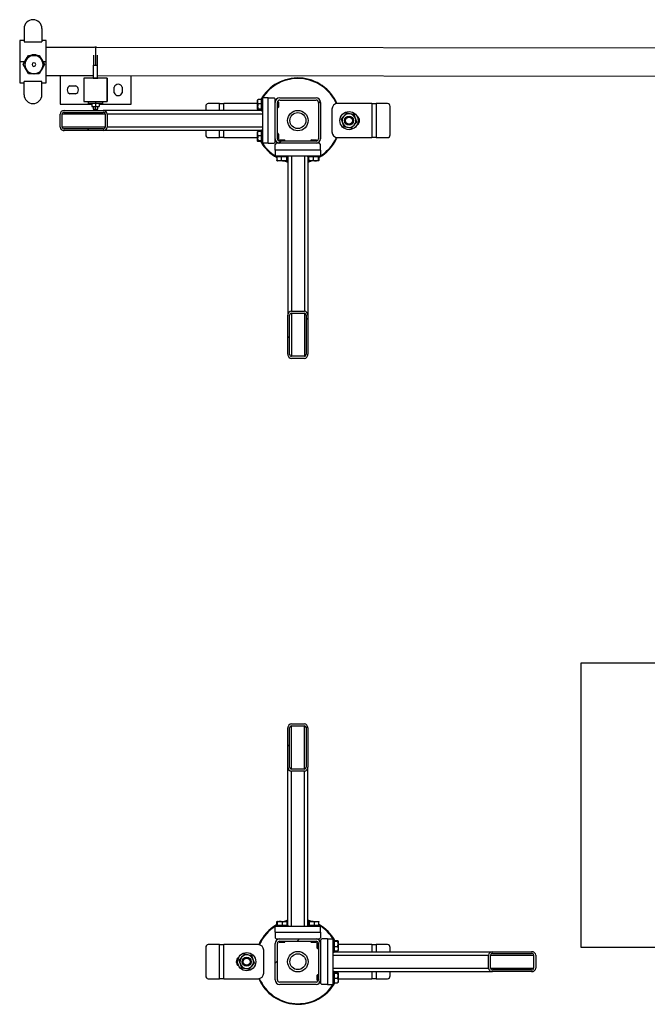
# Model space of a CAD drawing. Header units: millimetres. Extents: x 0 to 841, y 0 to 594.
# Tile 135 of 155: x 448 to 475, y 403 to 447. Entities that reach past the tile are written whole.
import ezdxf

# ---------------------------------------------------------------- set-up
doc = ezdxf.new("R2010")
doc.units = ezdxf.units.MM
doc.layers.add('TRAIT-FINS', color=9, linetype='Continuous')
doc.layers.add('TRAIT-FORT', color=4, linetype='Continuous', lineweight=25)

msp = doc.modelspace()

# ---------------------------------------------------------------- hatches: boundary and pattern name
at = {"layer": 'TRAIT-FINS'}
h = msp.add_hatch(dxfattribs=at)
h.set_pattern_fill('ANSI31', color=9, angle=3e-322, style=0)
edge = h.paths.add_edge_path(flags=0)
edge.add_arc((460.81106, 442.99612), 0.2, 0, 90)
edge.add_line((460.81106, 443.19612), (459.21106, 443.19612))
edge.add_arc((459.21106, 442.99612), 0.2, 90, 180)
edge.add_line((459.01106, 442.99612), (459.01106, 441.39612))
edge.add_arc((459.21106, 441.39612), 0.2, 180, 270)
edge.add_line((459.21106, 441.19612), (460.81106, 441.19612))
edge.add_arc((460.81106, 441.39612), 0.2, 270, 360)
edge.add_line((461.01106, 441.39612), (461.01106, 442.99612))
edge = h.paths.add_edge_path(flags=0)
edge.add_line((459.21106, 443.09612), (460.81106, 443.09612))
edge.add_arc((460.81106, 442.99612), 0.1, 0, 90, ccw=False)
edge.add_line((460.91106, 442.99612), (460.91106, 441.39612))
edge.add_arc((460.81106, 441.39612), 0.1, 270, 360, ccw=False)
edge.add_line((460.81106, 441.29612), (459.21106, 441.29612))
edge.add_arc((459.21106, 441.39612), 0.1, 180, 270, ccw=False)
edge.add_line((459.11106, 441.39612), (459.11106, 442.99612))
edge.add_arc((459.21106, 442.99612), 0.1, 90, 180, ccw=False)
h = msp.add_hatch(dxfattribs=at)
h.set_pattern_fill('ANSI31', color=9, angle=3e-322, style=0)
edge = h.paths.add_edge_path(flags=0)
edge.add_line((451.44827, 442.63362), (449.72957, 442.63362))
edge.add_ellipse((449.72957, 442.48362), major_axis=(-0.1778, 0), ratio=0.84366149, start_angle=270, end_angle=360)
edge.add_line((449.55178, 442.48362), (449.55178, 441.90862))
edge.add_ellipse((449.72957, 441.90862), major_axis=(-0.1778, 0), ratio=0.84366149, start_angle=0, end_angle=90)
edge.add_line((449.72957, 441.75862), (451.44827, 441.75862))
edge.add_ellipse((451.44827, 441.90862), major_axis=(-0.1778, 0), ratio=0.84366149, start_angle=90, end_angle=180)
edge.add_line((451.62607, 441.90862), (451.62607, 442.48362))
edge.add_ellipse((451.44827, 442.48362), major_axis=(-0.1778, 0), ratio=0.84366149, start_angle=180, end_angle=270)
edge = h.paths.add_edge_path(flags=0)
edge.add_line((449.72957, 442.55862), (451.44827, 442.55862))
edge.add_ellipse((451.44827, 442.48362), major_axis=(-0.0889, 0), ratio=0.84366149, start_angle=180, end_angle=270, ccw=False)
edge.add_line((451.53717, 442.48362), (451.53717, 441.90862))
edge.add_ellipse((451.44827, 441.90862), major_axis=(-0.0889, 0), ratio=0.84366149, start_angle=90, end_angle=180, ccw=False)
edge.add_line((451.44827, 441.83362), (449.72957, 441.83362))
edge.add_ellipse((449.72957, 441.90862), major_axis=(-0.0889, 0), ratio=0.84366149, start_angle=0, end_angle=90, ccw=False)
edge.add_line((449.64068, 441.90862), (449.64068, 442.48362))
edge.add_ellipse((449.72957, 442.48362), major_axis=(-0.0889, 0), ratio=0.84366149, start_angle=-90, end_angle=0, ccw=False)
h = msp.add_hatch(dxfattribs=at)
h.set_pattern_fill('ANSI31', color=9, angle=3e-322, style=0)
edge = h.paths.add_edge_path(flags=0)
edge.add_line((459.57356, 433.63333), (459.57356, 431.91463))
edge.add_ellipse((459.72356, 431.91463), major_axis=(0, -0.1778), ratio=0.84366149, start_angle=270, end_angle=360)
edge.add_line((459.72356, 431.73684), (460.29856, 431.73684))
edge.add_ellipse((460.29856, 431.91463), major_axis=(0, -0.1778), ratio=0.84366149, start_angle=0, end_angle=90)
edge.add_line((460.44856, 431.91463), (460.44856, 433.63333))
edge.add_ellipse((460.29856, 433.63333), major_axis=(0, -0.1778), ratio=0.84366149, start_angle=90, end_angle=180)
edge.add_line((460.29856, 433.81113), (459.72356, 433.81113))
edge.add_ellipse((459.72356, 433.63333), major_axis=(0, -0.1778), ratio=0.84366149, start_angle=180, end_angle=270)
edge = h.paths.add_edge_path(flags=0)
edge.add_line((459.64856, 431.91463), (459.64856, 433.63333))
edge.add_ellipse((459.72356, 433.63333), major_axis=(0, -0.0889), ratio=0.84366149, start_angle=180, end_angle=270, ccw=False)
edge.add_line((459.72356, 433.72223), (460.29856, 433.72223))
edge.add_ellipse((460.29856, 433.63333), major_axis=(0, -0.0889), ratio=0.84366149, start_angle=90, end_angle=180, ccw=False)
edge.add_line((460.37356, 433.63333), (460.37356, 431.91463))
edge.add_ellipse((460.29856, 431.91463), major_axis=(0, -0.0889), ratio=0.84366149, start_angle=0, end_angle=90, ccw=False)
edge.add_line((460.29856, 431.82573), (459.72356, 431.82573))
edge.add_ellipse((459.72356, 431.91463), major_axis=(0, -0.0889), ratio=0.84366149, start_angle=-90, end_angle=0, ccw=False)
h = msp.add_hatch(dxfattribs=at)
h.set_pattern_fill('ANSI31', color=9, angle=3e-322, style=0)
edge = h.paths.add_edge_path(flags=0)
edge.add_line((460.44856, 413.75891), (460.44856, 415.4776))
edge.add_ellipse((460.29856, 415.4776), major_axis=(0, 0.1778), ratio=0.84366149, start_angle=270, end_angle=360)
edge.add_line((460.29856, 415.6554), (459.72356, 415.6554))
edge.add_ellipse((459.72356, 415.4776), major_axis=(0, 0.1778), ratio=0.84366149, start_angle=0, end_angle=90)
edge.add_line((459.57356, 415.4776), (459.57356, 413.75891))
edge.add_ellipse((459.72356, 413.75891), major_axis=(0, 0.1778), ratio=0.84366149, start_angle=90, end_angle=180)
edge.add_line((459.72356, 413.58111), (460.29856, 413.58111))
edge.add_ellipse((460.29856, 413.75891), major_axis=(0, 0.1778), ratio=0.84366149, start_angle=180, end_angle=270)
edge = h.paths.add_edge_path(flags=0)
edge.add_line((460.37356, 415.4776), (460.37356, 413.75891))
edge.add_ellipse((460.29856, 413.75891), major_axis=(0, 0.0889), ratio=0.84366149, start_angle=180, end_angle=270, ccw=False)
edge.add_line((460.29856, 413.67001), (459.72356, 413.67001))
edge.add_ellipse((459.72356, 413.75891), major_axis=(0, 0.0889), ratio=0.84366149, start_angle=90, end_angle=180, ccw=False)
edge.add_line((459.64856, 413.75891), (459.64856, 415.4776))
edge.add_ellipse((459.72356, 415.4776), major_axis=(0, 0.0889), ratio=0.84366149, start_angle=0, end_angle=90, ccw=False)
edge.add_line((459.72356, 415.5665), (460.29856, 415.5665))
edge.add_ellipse((460.29856, 415.4776), major_axis=(0, 0.0889), ratio=0.84366149, start_angle=-90, end_angle=0, ccw=False)
h = msp.add_hatch(dxfattribs=at)
h.set_pattern_fill('ANSI31', color=9, angle=3e-322, style=0)
edge = h.paths.add_edge_path(flags=0)
edge.add_arc((459.21106, 404.39612), 0.2, 180, 270)
edge.add_line((459.21106, 404.19612), (460.81106, 404.19612))
edge.add_arc((460.81106, 404.39612), 0.2, 270, 360)
edge.add_line((461.01106, 404.39612), (461.01106, 405.99612))
edge.add_arc((460.81106, 405.99612), 0.2, 0, 90)
edge.add_line((460.81106, 406.19612), (459.21106, 406.19612))
edge.add_arc((459.21106, 405.99612), 0.2, 90, 180)
edge.add_line((459.01106, 405.99612), (459.01106, 404.39612))
edge = h.paths.add_edge_path(flags=0)
edge.add_line((460.81106, 404.29612), (459.21106, 404.29612))
edge.add_arc((459.21106, 404.39612), 0.1, 180, 270, ccw=False)
edge.add_line((459.11106, 404.39612), (459.11106, 405.99612))
edge.add_arc((459.21106, 405.99612), 0.1, 90, 180, ccw=False)
edge.add_line((459.21106, 406.09612), (460.81106, 406.09612))
edge.add_arc((460.81106, 405.99612), 0.1, 0, 90, ccw=False)
edge.add_line((460.91106, 405.99612), (460.91106, 404.39612))
edge.add_arc((460.81106, 404.39612), 0.1, 270, 360, ccw=False)
h = msp.add_hatch(dxfattribs=at)
h.set_pattern_fill('ANSI31', color=9, angle=3e-322, style=0)
edge = h.paths.add_edge_path(flags=0)
edge.add_line((468.57385, 404.75862), (470.29255, 404.75862))
edge.add_ellipse((470.29255, 404.90862), major_axis=(0.1778, 0), ratio=0.84366149, start_angle=270, end_angle=360)
edge.add_line((470.47034, 404.90862), (470.47034, 405.48362))
edge.add_ellipse((470.29255, 405.48362), major_axis=(0.1778, 0), ratio=0.84366149, start_angle=0, end_angle=90)
edge.add_line((470.29255, 405.63362), (468.57385, 405.63362))
edge.add_ellipse((468.57385, 405.48362), major_axis=(0.1778, 0), ratio=0.84366149, start_angle=90, end_angle=180)
edge.add_line((468.39605, 405.48362), (468.39605, 404.90862))
edge.add_ellipse((468.57385, 404.90862), major_axis=(0.1778, 0), ratio=0.84366149, start_angle=180, end_angle=270)
edge = h.paths.add_edge_path(flags=0)
edge.add_line((470.29255, 404.83362), (468.57385, 404.83362))
edge.add_ellipse((468.57385, 404.90862), major_axis=(0.0889, 0), ratio=0.84366149, start_angle=180, end_angle=270, ccw=False)
edge.add_line((468.48495, 404.90862), (468.48495, 405.48362))
edge.add_ellipse((468.57385, 405.48362), major_axis=(0.0889, 0), ratio=0.84366149, start_angle=90, end_angle=180, ccw=False)
edge.add_line((468.57385, 405.55862), (470.29255, 405.55862))
edge.add_ellipse((470.29255, 405.48362), major_axis=(0.0889, 0), ratio=0.84366149, start_angle=0, end_angle=90, ccw=False)
edge.add_line((470.38145, 405.48362), (470.38145, 404.90862))
edge.add_ellipse((470.29255, 404.90862), major_axis=(0.0889, 0), ratio=0.84366149, start_angle=-90, end_angle=0, ccw=False)

# ---------------------------------------------------------------- linework, layer by layer
at = {"layer": 'TRAIT-FORT', "color": 4, "linetype": 'Continuous', "lineweight": 25}
for p, q in [((447.97167, 446.24462), (447.97167, 445.6672)), ((448.7506, 446.24462), (448.7506, 445.6672)), ((447.97167, 445.72286), (447.77693, 445.72286)), ((447.77693, 445.72286), (447.77693, 444.78941)), ((448.94533, 445.72286), (448.7506, 445.72286)), ((448.94533, 444.78941), (448.94533, 445.72286)), ((447.97167, 445.6672), (448.7506, 445.6672)), ((451.05754, 445.41052), (448.94533, 445.41302)), ((451.11248, 445.42991), (451.11248, 444.63866)), ((520.05179, 445.32866), (451.16757, 445.41039)), ((447.93521, 444.65855), (448.16857, 445.06275)), ((448.16857, 445.06275), (448.6353, 445.06275)), ((448.6353, 445.06275), (448.86866, 444.65855)), ((451.02498, 445.06827), (451.02498, 444.63866)), ((451.19998, 444.63866), (451.19998, 445.06867)), ((447.77693, 444.78941), (447.77619, 444.16441)), ((447.77693, 444.78941), (447.77693, 443.85596)), ((447.77693, 444.78941), (447.99743, 444.78941)), ((448.16857, 444.25435), (447.93521, 444.65855)), ((448.86866, 444.65855), (448.6353, 444.25435)), ((448.80643, 444.78941), (448.94533, 444.78941)), ((448.94533, 443.85596), (448.94533, 444.78941)), ((451.02498, 444.63866), (451.11248, 444.63866)), ((451.02498, 444.06741), (451.02498, 444.63866)), ((451.11248, 444.63866), (451.19998, 444.63866)), ((451.19998, 444.06741), (451.19998, 444.63866)), ((447.77693, 444.16441), (447.77619, 444.16441)), ((448.6353, 444.25435), (448.16857, 444.25435)), ((448.39447, 444.25435), (448.4094, 444.25435)), ((451.02498, 444.16055), (448.94533, 444.16302)), ((449.54998, 444.1623), (449.54998, 442.91991)), ((450.59623, 444.06116), (450.59623, 443.02866)), ((451.62123, 444.06116), (450.59623, 444.06116)), ((451.01248, 444.06741), (451.01248, 444.06116)), ((451.01248, 444.06741), (451.11248, 444.06741)), ((451.11248, 444.06741), (451.21248, 444.06741)), ((451.11248, 444.06116), (451.11248, 444.06741)), ((520.05179, 444.07866), (451.19998, 444.16035)), ((451.21248, 444.06116), (451.21248, 444.06741)), ((451.62873, 444.06116), (451.62123, 444.06116)), ((451.62123, 443.02866), (451.62123, 444.06116)), ((451.62873, 444.06116), (451.62873, 443.02866)), ((452.67498, 442.91991), (452.67498, 444.1586)), ((447.77693, 443.85596), (447.97167, 443.85596)), ((447.97167, 443.3342), (447.97167, 443.91161)), ((448.7506, 443.91161), (447.97167, 443.91161)), ((448.7506, 443.3342), (448.7506, 443.91161)), ((448.7506, 443.85596), (448.94533, 443.85596)), ((449.98748, 443.71991), (450.23748, 443.71991)), ((451.93748, 443.41991), (451.93748, 443.66991)), ((452.28748, 443.66991), (452.28748, 443.41991)), ((450.23748, 443.36991), (449.98748, 443.36991)), ((458.24314, 443.11026), (458.23606, 443.09799)), ((458.23606, 442.69424), (458.23606, 443.09799)), ((458.41106, 443.12214), (458.26117, 443.12214)), ((458.46106, 443.17112), (458.41106, 443.17112)), ((458.41106, 443.15014), (458.41106, 443.17112)), ((458.41106, 442.62112), (458.41106, 443.15014)), ((458.46106, 443.19612), (458.46106, 441.19612)), ((458.71106, 443.19612), (458.46106, 443.19612)), ((458.71106, 441.19612), (458.71106, 443.19612)), ((458.71106, 443.19612), (458.96106, 443.19612)), ((459.01106, 443.14612), (458.96106, 443.19612)), ((459.01106, 442.99612), (459.01106, 443.14612)), ((459.21106, 443.19612), (460.81106, 443.19612)), ((459.21106, 443.09612), (460.81106, 443.09612)), ((449.54998, 442.91991), (450.94998, 442.91991)), ((450.59623, 443.02866), (451.62123, 443.02866)), ((450.78748, 443.02866), (450.78748, 442.95366)), ((451.11248, 442.95366), (450.78748, 442.95366)), ((450.94998, 442.95366), (450.94998, 442.81616)), ((450.94998, 442.81616), (451.11248, 442.81616)), ((451.01248, 442.81616), (451.01248, 442.69241)), ((451.01248, 442.69241), (451.11248, 442.69241)), ((451.11248, 443.02866), (451.11248, 442.95366)), ((451.11248, 442.95366), (451.11248, 442.81616)), ((451.43748, 442.95366), (451.11248, 442.95366)), ((451.11248, 442.81616), (451.27498, 442.81616)), ((451.11248, 442.69241), (451.11248, 442.81616)), ((451.11248, 442.69241), (451.21248, 442.69241)), ((451.21248, 442.69241), (451.21248, 442.81616)), ((451.27498, 442.95366), (451.27498, 442.81616)), ((451.27498, 442.91991), (452.67498, 442.91991)), ((451.43748, 442.95366), (451.43748, 443.02866)), ((451.62873, 443.02866), (451.62123, 443.02866)), ((455.95795, 442.82112), (455.95795, 442.63362)), ((456.56106, 442.94612), (456.06621, 442.94612)), ((456.56106, 442.94612), (456.76106, 442.94612)), ((456.56106, 442.63362), (456.56106, 442.94612)), ((458.23606, 442.94612), (456.76106, 442.94612)), ((456.76106, 442.63362), (456.76106, 442.94612)), ((458.23606, 442.69424), (458.24314, 442.68198)), ((458.41106, 442.92642), (458.26117, 442.92642)), ((458.41106, 442.7004), (458.26117, 442.7004)), ((458.41106, 442.67009), (458.26117, 442.67009)), ((459.01263, 443.02112), (459.01106, 443.02112)), ((459.01106, 441.39612), (459.01106, 442.99612)), ((459.11106, 441.39612), (459.11106, 442.99612)), ((459.11106, 442.77112), (459.14356, 442.77112)), ((459.14356, 443.02112), (459.11424, 443.02112)), ((459.16106, 443.00362), (459.14356, 443.02112)), ((459.14356, 442.77112), (459.14356, 443.02112)), ((459.14356, 442.77112), (459.16106, 442.78862)), ((459.16106, 443.00362), (459.16106, 442.78862)), ((460.91106, 442.99612), (460.91106, 441.39612)), ((461.01106, 442.99612), (461.01106, 441.39612)), ((461.51106, 442.69612), (461.51106, 441.69612)), ((463.26106, 442.94612), (461.76106, 442.94612)), ((463.26106, 442.94612), (463.26106, 441.44612)), ((463.26106, 442.94612), (463.46106, 442.94612)), ((463.46106, 442.94612), (463.46106, 441.44612)), ((463.95592, 442.94612), (463.46106, 442.94612)), ((464.06417, 441.57112), (464.06417, 442.82112)), ((449.55178, 441.90862), (449.55178, 442.48362)), ((449.64068, 441.90862), (449.64068, 442.48362)), ((451.53717, 442.48362), (449.64068, 442.48362)), ((449.72957, 442.63362), (451.44827, 442.63362)), ((449.72957, 442.55862), (451.44827, 442.55862)), ((458.41106, 442.63362), (451.44827, 442.63362)), ((451.53717, 442.48362), (451.53717, 441.90862)), ((451.62607, 442.48362), (451.62607, 441.90862)), ((458.46106, 442.48362), (451.62607, 442.48362)), ((458.41106, 442.62112), (458.46106, 442.62112)), ((451.53717, 441.90862), (449.64068, 441.90862)), ((451.44827, 441.83362), (449.72957, 441.83362)), ((458.46106, 441.90862), (451.62607, 441.90862)), ((451.44827, 441.75862), (449.72957, 441.75862)), ((458.41106, 441.75862), (451.44827, 441.75862)), ((455.95795, 441.75862), (455.95795, 441.57112)), ((456.06621, 441.44612), (456.56106, 441.44612)), ((456.56106, 441.44612), (456.56106, 441.75862)), ((456.76106, 441.44612), (456.56106, 441.44612)), ((456.76106, 441.44612), (456.76106, 441.75862)), ((456.76106, 441.44612), (458.23606, 441.44612)), ((458.24314, 441.71026), (458.23606, 441.69799)), ((458.23606, 441.29424), (458.23606, 441.69799)), ((458.41106, 441.72214), (458.26117, 441.72214)), ((458.41106, 441.52642), (458.26117, 441.52642)), ((458.46106, 441.77112), (458.41106, 441.77112)), ((458.41106, 441.75014), (458.41106, 441.77112)), ((458.41106, 441.22112), (458.41106, 441.75014)), ((459.01106, 441.24612), (459.01106, 441.39612)), ((459.01106, 441.37112), (459.01263, 441.37112)), ((459.14356, 441.62112), (459.11106, 441.62112)), ((459.11424, 441.37112), (459.14356, 441.37112)), ((459.16106, 441.60362), (459.14356, 441.62112)), ((459.14356, 441.37112), (459.14356, 441.62112)), ((459.14356, 441.37112), (459.16106, 441.38862)), ((459.16106, 441.60362), (459.16106, 441.38862)), ((461.69215, 441.42382), (461.70664, 441.45618)), ((461.73108, 441.44968), (461.71487, 441.41338)), ((461.76106, 441.44612), (463.26106, 441.44612)), ((463.46106, 441.44612), (463.26106, 441.44612)), ((463.46106, 441.44612), (463.95592, 441.44612)), ((458.23606, 441.29424), (458.24314, 441.28198)), ((458.41106, 441.3004), (458.26117, 441.3004)), ((458.41106, 441.27009), (458.26117, 441.27009)), ((458.41106, 441.22112), (458.46106, 441.22112)), ((458.71106, 441.19612), (458.46106, 441.19612)), ((458.71106, 441.19612), (458.96106, 441.19612)), ((458.96106, 441.19612), (459.01106, 441.24612)), ((459.06106, 441.19612), (459.01106, 441.14612)), ((459.01106, 440.89612), (459.01106, 441.14612)), ((459.21106, 441.19612), (459.06106, 441.19612)), ((459.20356, 441.34612), (459.18606, 441.32862)), ((459.18606, 441.32862), (459.18606, 441.29929)), ((459.43606, 441.32862), (459.18606, 441.32862)), ((459.18606, 441.19769), (459.18606, 441.19612)), ((459.20356, 441.34612), (459.41856, 441.34612)), ((460.81106, 441.29612), (459.21106, 441.29612)), ((460.81106, 441.19612), (459.21106, 441.19612)), ((459.43606, 441.32862), (459.41856, 441.34612)), ((459.43606, 441.29612), (459.43606, 441.32862)), ((460.60356, 441.34612), (460.58606, 441.32862)), ((460.58606, 441.32862), (460.58606, 441.29612)), ((460.83606, 441.32862), (460.58606, 441.32862)), ((460.60356, 441.34612), (460.81856, 441.34612)), ((460.96106, 441.19612), (460.81106, 441.19612)), ((460.83606, 441.32862), (460.81856, 441.34612)), ((460.83606, 441.29929), (460.83606, 441.32862)), ((460.83606, 441.19612), (460.83606, 441.19769)), ((461.01106, 441.14612), (460.96106, 441.19612)), ((461.01106, 440.89612), (461.01106, 441.14612)), ((461.01106, 440.89612), (459.01106, 440.89612)), ((459.01106, 440.89612), (459.01106, 440.64612)), ((459.01106, 440.64612), (461.01106, 440.64612)), ((459.03606, 440.64612), (459.03606, 440.59612)), ((459.05704, 440.59612), (459.03606, 440.59612)), ((459.58606, 440.59612), (459.05704, 440.59612)), ((459.08504, 440.59612), (459.08504, 440.44623)), ((459.28076, 440.59612), (459.28076, 440.44623)), ((459.50678, 440.59612), (459.50678, 440.44623)), ((459.53709, 440.59612), (459.53709, 440.44623)), ((459.57356, 440.59612), (459.57356, 433.63333)), ((459.58606, 440.59612), (459.58606, 440.64612)), ((459.72356, 440.64612), (459.72356, 433.81113)), ((460.29856, 440.64612), (460.29856, 433.81113)), ((460.43606, 440.64612), (460.43606, 440.59612)), ((460.45704, 440.59612), (460.43606, 440.59612)), ((460.44856, 440.59612), (460.44856, 433.63333)), ((460.98606, 440.59612), (460.45704, 440.59612)), ((460.48504, 440.59612), (460.48504, 440.44623)), ((460.68076, 440.59612), (460.68076, 440.44623)), ((460.90678, 440.59612), (460.90678, 440.44623)), ((460.93709, 440.59612), (460.93709, 440.44623)), ((460.98606, 440.59612), (460.98606, 440.64612)), ((461.01106, 440.89612), (461.01106, 440.64612)), ((459.09692, 440.4282), (459.10919, 440.42112)), ((459.51294, 440.42112), (459.10919, 440.42112)), ((459.51294, 440.42112), (459.5252, 440.4282)), ((460.49692, 440.4282), (460.50919, 440.42112)), ((460.91294, 440.42112), (460.50919, 440.42112)), ((460.91294, 440.42112), (460.9252, 440.4282)), ((459.57356, 431.91463), (459.57356, 433.63333)), ((459.64856, 431.91463), (459.64856, 433.63333)), ((459.72356, 433.81113), (460.29856, 433.81113)), ((459.72356, 433.72223), (460.29856, 433.72223)), ((459.72356, 433.72223), (459.72356, 431.82573)), ((460.29856, 433.72223), (460.29856, 431.82573)), ((460.37356, 433.63333), (460.37356, 431.91463)), ((460.44856, 433.63333), (460.44856, 431.91463)), ((460.29856, 431.82573), (459.72356, 431.82573)), ((460.29856, 431.73684), (459.72356, 431.73684)), ((472.46307, 418.33424), (472.46307, 405.83424)), ((484.96307, 418.33424), (472.46307, 418.33424)), ((459.57356, 413.75891), (459.57356, 415.4776)), ((459.64856, 413.75891), (459.64856, 415.4776)), ((459.72356, 415.6554), (460.29856, 415.6554)), ((459.72356, 415.5665), (460.29856, 415.5665)), ((459.72356, 413.67001), (459.72356, 415.5665)), ((460.29856, 413.67001), (460.29856, 415.5665)), ((460.37356, 415.4776), (460.37356, 413.75891)), ((460.44856, 415.4776), (460.44856, 413.75891)), ((459.57356, 406.79612), (459.57356, 413.75891)), ((460.29856, 413.67001), (459.72356, 413.67001)), ((460.44856, 406.79612), (460.44856, 413.75891)), ((460.29856, 413.58111), (459.72356, 413.58111)), ((459.72356, 406.74612), (459.72356, 413.58111)), ((460.29856, 406.74612), (460.29856, 413.58111)), ((459.01106, 406.49612), (459.01106, 406.74612)), ((461.01106, 406.74612), (459.01106, 406.74612)), ((459.03606, 406.79612), (459.03606, 406.74612)), ((459.03606, 406.79612), (459.56509, 406.79612)), ((459.08504, 406.79612), (459.08504, 406.946)), ((459.10919, 406.97112), (459.09692, 406.96404)), ((459.10919, 406.97112), (459.51294, 406.97112)), ((459.11534, 406.79612), (459.11534, 406.946)), ((459.34136, 406.79612), (459.34136, 406.946)), ((459.5252, 406.96404), (459.51294, 406.97112)), ((459.53709, 406.79612), (459.53709, 406.946)), ((459.56509, 406.79612), (459.58606, 406.79612)), ((459.58606, 406.74612), (459.58606, 406.79612)), ((460.43606, 406.79612), (460.43606, 406.74612)), ((460.43606, 406.79612), (460.96509, 406.79612)), ((460.48504, 406.79612), (460.48504, 406.946)), ((460.50919, 406.97112), (460.49692, 406.96404)), ((460.50919, 406.97112), (460.91294, 406.97112)), ((460.51534, 406.79612), (460.51534, 406.946)), ((460.74136, 406.79612), (460.74136, 406.946)), ((460.9252, 406.96404), (460.91294, 406.97112)), ((460.93709, 406.79612), (460.93709, 406.946)), ((460.96509, 406.79612), (460.98606, 406.79612)), ((460.98606, 406.74612), (460.98606, 406.79612)), ((461.01106, 406.49612), (461.01106, 406.74612)), ((459.01106, 406.49612), (459.01106, 406.24612)), ((459.01106, 406.49612), (461.01106, 406.49612)), ((461.01106, 406.49612), (461.01106, 406.24612)), ((456.56106, 405.94612), (456.06621, 405.94612)), ((456.56106, 404.44612), (456.56106, 405.94612)), ((456.56106, 405.94612), (456.76106, 405.94612)), ((458.26106, 405.94612), (456.76106, 405.94612)), ((456.76106, 404.44612), (456.76106, 405.94612)), ((458.29105, 405.94256), (458.30726, 405.97885)), ((458.32997, 405.96842), (458.31548, 405.93606)), ((459.01106, 406.24612), (459.06106, 406.19612)), ((459.01106, 404.39612), (459.01106, 405.99612)), ((459.06106, 406.19612), (459.21106, 406.19612)), ((459.11106, 404.39612), (459.11106, 405.99612)), ((459.18606, 406.19612), (459.18606, 406.19455)), ((459.18606, 406.09294), (459.18606, 406.06362)), ((459.18606, 406.06362), (459.20356, 406.04612)), ((459.18606, 406.06362), (459.43606, 406.06362)), ((459.41856, 406.04612), (459.20356, 406.04612)), ((459.21106, 406.19612), (460.81106, 406.19612)), ((459.21106, 406.09612), (460.81106, 406.09612)), ((459.41856, 406.04612), (459.43606, 406.06362)), ((459.43606, 406.06362), (459.43606, 406.09612)), ((460.58606, 406.09612), (460.58606, 406.06362)), ((460.58606, 406.06362), (460.60356, 406.04612)), ((460.58606, 406.06362), (460.83606, 406.06362)), ((460.81856, 406.04612), (460.60356, 406.04612)), ((460.81106, 406.19612), (460.96106, 406.19612)), ((460.81856, 406.04612), (460.83606, 406.06362)), ((460.83606, 406.19455), (460.83606, 406.19612)), ((460.83606, 406.06362), (460.83606, 406.09294)), ((460.87856, 406.02112), (460.86106, 406.00362)), ((460.86106, 405.78862), (460.86106, 406.00362)), ((460.90789, 406.02112), (460.87856, 406.02112)), ((460.87856, 406.02112), (460.87856, 405.77112)), ((460.91106, 405.99612), (460.91106, 404.39612)), ((460.96106, 406.19612), (461.01106, 406.24612)), ((461.01106, 406.02112), (461.00949, 406.02112)), ((461.06106, 406.19612), (461.01106, 406.14612)), ((461.01106, 406.14612), (461.01106, 405.99612)), ((461.01106, 405.99612), (461.01106, 404.39612)), ((461.31106, 406.19612), (461.06106, 406.19612)), ((461.31106, 406.19612), (461.31106, 404.19612)), ((461.31106, 406.19612), (461.56106, 406.19612)), ((461.56106, 404.19612), (461.56106, 406.19612)), ((461.61106, 406.17112), (461.56106, 406.17112)), ((461.61106, 406.17112), (461.61106, 405.64209)), ((461.61106, 406.12214), (461.76095, 406.12214)), ((461.61106, 406.09184), (461.76095, 406.09184)), ((461.61106, 405.86582), (461.76095, 405.86582)), ((461.78606, 406.09799), (461.77898, 406.11026)), ((461.78606, 406.09799), (461.78606, 405.69424)), ((463.26106, 405.94612), (461.78606, 405.94612)), ((463.26106, 405.94612), (463.46106, 405.94612)), ((463.26106, 405.94612), (463.26106, 405.63362)), ((463.95592, 405.94612), (463.46106, 405.94612)), ((463.46106, 405.94612), (463.46106, 405.63362)), ((455.95795, 405.82112), (455.95795, 404.57112)), ((458.51106, 404.69612), (458.51106, 405.69612)), ((460.86106, 405.78862), (460.87856, 405.77112)), ((460.87856, 405.77112), (460.91106, 405.77112)), ((461.56106, 405.62112), (461.61106, 405.62112)), ((461.56106, 405.48362), (468.39605, 405.48362)), ((461.61106, 405.67009), (461.76095, 405.67009)), ((461.61106, 405.64209), (461.61106, 405.62112)), ((461.61106, 405.63362), (468.57385, 405.63362)), ((461.77898, 405.68198), (461.78606, 405.69424)), ((464.06417, 405.63362), (464.06417, 405.82112)), ((468.39605, 404.90862), (468.39605, 405.48362)), ((468.48495, 404.90862), (468.48495, 405.48362)), ((468.48495, 405.48362), (470.38145, 405.48362)), ((468.57385, 405.63362), (470.29255, 405.63362)), ((468.57385, 405.55862), (470.29255, 405.55862)), ((470.38145, 405.48362), (470.38145, 404.90862)), ((470.47034, 405.48362), (470.47034, 404.90862)), ((472.46307, 405.83424), (484.23606, 405.83424)), ((460.87856, 404.62112), (460.86106, 404.60362)), ((460.86106, 404.38862), (460.86106, 404.60362)), ((460.91106, 404.62112), (460.87856, 404.62112)), ((460.87856, 404.62112), (460.87856, 404.37112)), ((461.56106, 404.90862), (468.39605, 404.90862)), ((461.61106, 404.77112), (461.56106, 404.77112)), ((461.61106, 404.77112), (461.61106, 404.24209)), ((461.61106, 404.75862), (468.57385, 404.75862)), ((461.61106, 404.72214), (461.76095, 404.72214)), ((461.61106, 404.69184), (461.76095, 404.69184)), ((461.78606, 404.69799), (461.77898, 404.71026)), ((461.78606, 404.69799), (461.78606, 404.29424)), ((463.26106, 404.75862), (463.26106, 404.44612)), ((463.46106, 404.75862), (463.46106, 404.44612)), ((464.06417, 404.57112), (464.06417, 404.75862)), ((468.48495, 404.90862), (470.38145, 404.90862)), ((470.29255, 404.83362), (468.57385, 404.83362)), ((470.29255, 404.75862), (468.57385, 404.75862)), ((456.06621, 404.44612), (456.56106, 404.44612)), ((456.76106, 404.44612), (456.56106, 404.44612)), ((456.76106, 404.44612), (458.26106, 404.44612)), ((460.81106, 404.29612), (459.21106, 404.29612)), ((460.81106, 404.19612), (459.21106, 404.19612)), ((460.86106, 404.38862), (460.87856, 404.37112)), ((460.87856, 404.37112), (460.90789, 404.37112)), ((461.00949, 404.37112), (461.01106, 404.37112)), ((461.01106, 404.39612), (461.01106, 404.24612)), ((461.01106, 404.24612), (461.06106, 404.19612)), ((461.31106, 404.19612), (461.06106, 404.19612)), ((461.31106, 404.19612), (461.56106, 404.19612)), ((461.56106, 404.22112), (461.61106, 404.22112)), ((461.61106, 404.46582), (461.76095, 404.46582)), ((461.61106, 404.27009), (461.76095, 404.27009)), ((461.61106, 404.24209), (461.61106, 404.22112)), ((461.77898, 404.28198), (461.78606, 404.29424)), ((461.78606, 404.44612), (463.26106, 404.44612)), ((463.46106, 404.44612), (463.26106, 404.44612)), ((463.46106, 404.44612), (463.95592, 404.44612))]:
    msp.add_line(p, q, dxfattribs=at)
at = {"layer": 'TRAIT-FORT', "color": 4, "linetype": 'Continuous', "lineweight": 25, "flags": 128}
for points in [[(448.31958, 445.06275), (448.34045, 445.06644), (448.40193, 445.07105)], [(448.40193, 445.07105), (448.46341, 445.06644), (448.48429, 445.06275)], [(448.40193, 444.24605), (448.34045, 444.25066), (448.31958, 444.25435)], [(448.48429, 444.25435), (448.46341, 444.25066), (448.40193, 444.24605)], [(459.48964, 440.42112), (459.56993, 440.39948), (459.57356, 440.39859)], [(460.44856, 440.39859), (460.4554, 440.40027), (460.53248, 440.42112)], [(459.57356, 406.99364), (459.56673, 406.99197), (459.48964, 406.97112)], [(460.53248, 406.97112), (460.45219, 406.99275), (460.44856, 406.99364)]]:
    msp.add_lwpolyline(points, dxfattribs=at)
at = {"layer": 'TRAIT-FORT', "color": 4, "linetype": 'Continuous', "lineweight": 25}
for centre, radius in [((460.01106, 442.19612), 0.45), ((460.01106, 442.19612), 0.35), ((462.26106, 442.19612), 0.4), ((462.26106, 442.19612), 0.2), ((462.26106, 442.19612), 0.1525), ((457.76106, 405.19612), 0.4), ((460.01106, 405.19612), 0.45), ((460.01106, 405.19612), 0.35), ((457.76106, 405.19612), 0.2), ((457.76106, 405.19612), 0.1525)]:
    msp.add_circle(centre, radius, dxfattribs=at)
for centre, radius, start, end in [((448.36113, 446.24462), 0.38947, 0, 180), ((451.11248, 445.34241), 0.0875, 90, 128.887513), ((451.11248, 445.34241), 0.0875, 50.976533, 90), ((448.40193, 444.6718), 0.42125, 130.69776, 169.30224), ((448.40193, 444.6718), 0.41751, 132.220115, 167.779885), ((448.40193, 444.65855), 0.40005, 360, 180), ((448.40193, 444.65855), 0.4125, 138.483824, 161.516176), ((448.40193, 444.6718), 0.42125, 68.134554, 111.865446), ((448.40193, 444.6718), 0.41751, 69.450432, 110.549568), ((448.40193, 444.6718), 0.42125, 10.69776, 49.30224), ((448.40193, 444.6718), 0.41751, 12.220115, 47.779885), ((448.40193, 444.65855), 0.4125, 18.483824, 41.516176), ((448.40193, 444.6718), 0.42125, 197.22399, 222.77601), ((448.40193, 444.65855), 0.40005, 180, 360), ((448.40193, 444.6718), 0.41751, 199.727978, 220.272022), ((448.40193, 444.65855), 0.4125, 198.483824, 221.516176), ((448.40193, 444.65855), 0.08001, 0, 180), ((448.40193, 444.65855), 0.08001, 180, 0), ((448.40193, 444.65855), 0.4125, 318.483824, 341.516176), ((448.40193, 444.6718), 0.42125, 317.22399, 342.77601), ((448.40193, 444.6718), 0.41751, 319.727978, 340.272022), ((460.01106, 442.19612), 1.875, 23.412747, 150.404096), ((460.01106, 442.19612), 1.85, 23.583394, 148.195198), ((450.04748, 443.54491), 0.185, 108.924644, 251.075356), ((450.17748, 443.54491), 0.185, 288.924644, 71.075356), ((452.11248, 443.60991), 0.185, 18.924644, 161.075356), ((448.36113, 443.3342), 0.38947, 180, 270), ((448.36113, 443.3342), 0.38947, 270, 0), ((452.11248, 443.47991), 0.185, 198.924644, 270), ((452.11248, 443.47991), 0.185, 270, 341.075356), ((459.21106, 442.99612), 0.2, 90, 180), ((459.21106, 442.99612), 0.1, 90, 180), ((460.81106, 442.99612), 0.2, 0, 90), ((460.81106, 442.99612), 0.1, 0, 90), ((456.07523, 442.82893), 0.11753, 94.40195, 183.811261), ((461.76106, 442.69612), 0.25, 90, 180), ((463.9469, 442.82893), 0.11753, 356.188739, 85.59805), ((462.26106, 442.19612), 0.3, 139.497794, 199.497794), ((462.26106, 442.19612), 0.3, 79.497794, 139.497794), ((462.26106, 442.19612), 0.3, 19.497794, 79.497794), ((462.26106, 442.19612), 0.3, 319.497794, 19.497794), ((462.51106, 442.19612), 0.2125, 298.891154, 60.799062), ((462.26106, 442.19612), 0.3, 199.497794, 259.497794), ((462.26106, 442.19612), 0.3, 259.497794, 319.497794), ((456.07523, 441.56331), 0.11753, 176.188739, 265.59805), ((459.21106, 441.39612), 0.2, 180, 270), ((459.21106, 441.39612), 0.1, 180, 270), ((460.81106, 441.39612), 0.1, 270, 0), ((460.81106, 441.39612), 0.2, 270, 0), ((460.01106, 442.19612), 1.875, 299.595904, 335.32581), ((460.01106, 442.19612), 1.85, 301.804802, 335.32581), ((461.76106, 441.69612), 0.25, 180, 270), ((463.9469, 441.56331), 0.11753, 274.40195, 3.811261), ((460.01106, 442.19612), 1.875, 209.595904, 240.404096), ((460.01106, 442.19612), 1.85, 211.804802, 238.195198), ((460.01106, 442.19612), 1.875, 251.203095, 256.506601), ((460.01106, 442.19612), 1.875, 283.493399, 288.796905), ((460.01106, 405.19612), 1.875, 119.595904, 155.32581), ((460.01106, 405.19612), 1.85, 121.804802, 155.32581), ((460.01106, 405.19612), 1.875, 103.493399, 108.796905), ((460.01106, 405.19612), 1.875, 71.203095, 76.506601), ((460.01106, 405.19612), 1.875, 29.595904, 60.404096), ((460.01106, 405.19612), 1.85, 31.804802, 58.195198), ((456.07523, 405.82893), 0.11753, 94.40195, 183.811261), ((458.26106, 405.69612), 0.25, 0, 90), ((459.21106, 405.99612), 0.2, 90, 180), ((459.21106, 405.99612), 0.1, 90, 180), ((460.81106, 405.99612), 0.2, 0, 90), ((460.81106, 405.99612), 0.1, 0, 90), ((463.9469, 405.82893), 0.11753, 356.188739, 85.59805), ((457.76106, 405.19612), 0.3, 79.497794, 139.497794), ((457.76106, 405.19612), 0.3, 19.497794, 79.497794), ((457.51106, 405.19612), 0.2125, 118.891154, 240.799062), ((457.76106, 405.19612), 0.3, 139.497794, 199.497794), ((457.76106, 405.19612), 0.3, 199.497794, 259.497794), ((457.76106, 405.19612), 0.3, 259.497794, 319.497794), ((457.76106, 405.19612), 0.3, 319.497794, 19.497794), ((456.07523, 404.56331), 0.11753, 176.188739, 265.59805), ((458.26106, 404.69612), 0.25, 270, 0), ((463.9469, 404.56331), 0.11753, 274.40195, 3.811261), ((460.01106, 405.19612), 1.875, 203.412747, 330.404096), ((460.01106, 405.19612), 1.85, 203.583394, 328.195198), ((459.21106, 404.39612), 0.2, 180, 270), ((459.21106, 404.39612), 0.1, 180, 270), ((460.81106, 404.39612), 0.2, 270, 0), ((460.81106, 404.39612), 0.1, 270, 0)]:
    msp.add_arc(centre, radius, start, end, dxfattribs=at)
for centre, major_axis, start_param, end_param in [((449.72957, 442.48362), (-0.1778, 0), 4.71238898, 6.28318531), ((449.72957, 442.48362), (-0.0889, 0), 4.71238898, 6.28318531), ((451.44827, 442.48362), (-0.1778, 0), 3.14159265, 4.71238898), ((451.44827, 442.48362), (-0.0889, 0), 3.14159265, 4.71238898), ((449.72957, 441.90862), (-0.1778, 0), 0, 1.57079633), ((449.72957, 441.90862), (-0.0889, 0), 0, 1.57079633), ((451.44827, 441.90862), (-0.1778, 0), 1.57079633, 3.14159265), ((451.44827, 441.90862), (-0.0889, 0), 1.57079633, 3.14159265), ((459.72356, 433.63333), (0, -0.1778), 3.14159265, 4.71238898), ((459.72356, 433.63333), (0, -0.0889), 3.14159265, 4.71238898), ((460.29856, 433.63333), (0, -0.1778), 1.57079633, 3.14159265), ((460.29856, 433.63333), (0, -0.0889), 1.57079633, 3.14159265), ((459.72356, 431.91463), (0, -0.1778), 4.71238898, 6.28318531), ((459.72356, 431.91463), (0, -0.0889), 4.71238898, 6.28318531), ((460.29856, 431.91463), (0, -0.1778), 0, 1.57079633), ((460.29856, 431.91463), (0, -0.0889), 0, 1.57079633), ((459.72356, 415.4776), (0, 0.1778), 0, 1.57079633), ((459.72356, 415.4776), (0, 0.0889), 0, 1.57079633), ((460.29856, 415.4776), (0, 0.1778), 4.71238898, 6.28318531), ((460.29856, 415.4776), (0, 0.0889), 4.71238898, 6.28318531), ((459.72356, 413.75891), (0, 0.1778), 1.57079633, 3.14159265), ((459.72356, 413.75891), (0, 0.0889), 1.57079633, 3.14159265), ((460.29856, 413.75891), (0, 0.1778), 3.14159265, 4.71238898), ((460.29856, 413.75891), (0, 0.0889), 3.14159265, 4.71238898), ((468.57385, 405.48362), (0.1778, 0), 1.57079633, 3.14159265), ((468.57385, 405.48362), (0.0889, 0), 1.57079633, 3.14159265), ((470.29255, 405.48362), (0.1778, 0), 0, 1.57079633), ((470.29255, 405.48362), (0.0889, 0), 0, 1.57079633), ((468.57385, 404.90862), (0.1778, 0), 3.14159265, 4.71238898), ((468.57385, 404.90862), (0.0889, 0), 3.14159265, 4.71238898), ((470.29255, 404.90862), (0.0889, 0), 4.71238898, 6.28318531), ((470.29255, 404.90862), (0.1778, 0), 4.71238898, 6.28318531)]:
    msp.add_ellipse(centre, major_axis=major_axis, ratio=0.84366149, start_param=start_param, end_param=end_param, dxfattribs=at)
for points, knots in [([(458.26117, 442.92642), (458.25569, 442.94341), (458.24461, 442.97775), (458.24056, 443.02863), (458.24651, 443.07728), (458.25626, 443.1071), (458.26117, 443.12214)], [0, 0, 0, 0, 0.26460494, 0.53494775, 0.76534313, 1, 1, 1, 1]), ([(458.24372, 443.11023), (458.24372, 443.11056), (458.2437, 443.11355), (458.25114, 443.11754), (458.25895, 443.12112), (458.26117, 443.12214)], [0, 0, 0, 0, 0.08223705, 0.73797741, 1, 1, 1, 1]), ([(458.26117, 442.67009), (458.25358, 442.67395), (458.24102, 442.68033), (458.24219, 442.68957), (458.25091, 442.6958), (458.2589, 442.69937), (458.26117, 442.7004)], [0, 0, 0, 0, 0.38554949, 0.63764185, 0.89654625, 1, 1, 1, 1]), ([(458.26117, 442.92642), (458.25569, 442.9068), (458.24461, 442.86714), (458.24056, 442.80838), (458.24651, 442.75221), (458.25626, 442.71777), (458.26117, 442.7004)], [0, 0, 0, 0, 0.264604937, 0.534947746, 0.765343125, 1, 1, 1, 1]), ([(462.03295, 442.39096), (462.01416, 442.36896), (461.97642, 442.32478), (461.93916, 442.28116), (461.92045, 442.25926)], [0, 0, 0, 0, 0.49784375, 1, 1, 1, 1]), ([(461.92045, 442.25926), (461.92999, 442.23232), (461.94914, 442.17825), (461.96853, 442.12348), (461.97826, 442.09599)], [0, 0, 0, 0, 0.49816549, 1, 1, 1, 1]), ([(462.14544, 442.52266), (462.12688, 442.50094), (462.08963, 442.45732), (462.05189, 442.41314), (462.03295, 442.39096)], [0, 0, 0, 0, 0.49816548, 1, 1, 1, 1]), ([(462.31574, 442.49109), (462.2873, 442.49637), (462.23016, 442.50696), (462.17376, 442.51741), (462.14544, 442.52266)], [0, 0, 0, 0, 0.497843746, 1, 1, 1, 1]), ([(462.48605, 442.45952), (462.45795, 442.46473), (462.40155, 442.47519), (462.34442, 442.48578), (462.31574, 442.49109)], [0, 0, 0, 0, 0.49816548, 1, 1, 1, 1]), ([(462.54386, 442.29625), (462.5342, 442.32352), (462.51481, 442.3783), (462.49566, 442.43237), (462.48605, 442.45952)], [0, 0, 0, 0, 0.49784375, 1, 1, 1, 1]), ([(462.60167, 442.13298), (462.59213, 442.15991), (462.57299, 442.21398), (462.55359, 442.26876), (462.54386, 442.29625)], [0, 0, 0, 0, 0.498165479, 1, 1, 1, 1]), ([(461.97826, 442.09599), (461.98792, 442.06872), (462.00732, 442.01394), (462.02646, 441.95987), (462.03608, 441.93271)], [0, 0, 0, 0, 0.49784375, 1, 1, 1, 1]), ([(462.03608, 441.93271), (462.06417, 441.92751), (462.12057, 441.91705), (462.17771, 441.90646), (462.20638, 441.90114)], [0, 0, 0, 0, 0.49816549, 1, 1, 1, 1]), ([(462.20638, 441.90114), (462.23482, 441.89587), (462.29196, 441.88528), (462.34836, 441.87482), (462.37668, 441.86957)], [0, 0, 0, 0, 0.49784375, 1, 1, 1, 1]), ([(462.37668, 441.86957), (462.39524, 441.8913), (462.4325, 441.93492), (462.47024, 441.9791), (462.48918, 442.00128)], [0, 0, 0, 0, 0.49816549, 1, 1, 1, 1]), ([(462.48918, 442.00128), (462.50796, 442.02327), (462.5457, 442.06746), (462.58296, 442.11107), (462.60167, 442.13298)], [0, 0, 0, 0, 0.497843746, 1, 1, 1, 1]), ([(458.26117, 441.52642), (458.25569, 441.54341), (458.24461, 441.57775), (458.24056, 441.62863), (458.24651, 441.67728), (458.25626, 441.7071), (458.26117, 441.72214)], [0, 0, 0, 0, 0.264604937, 0.534947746, 0.765343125, 1, 1, 1, 1]), ([(458.26117, 441.52642), (458.25569, 441.5068), (458.24461, 441.46714), (458.24056, 441.40838), (458.24651, 441.35221), (458.25626, 441.31777), (458.26117, 441.3004)], [0, 0, 0, 0, 0.264604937, 0.534947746, 0.765343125, 1, 1, 1, 1]), ([(458.24372, 441.71023), (458.24372, 441.71056), (458.2437, 441.71355), (458.25114, 441.71754), (458.25895, 441.72112), (458.26117, 441.72214)], [0, 0, 0, 0, 0.08223705, 0.73797741, 1, 1, 1, 1]), ([(458.26117, 441.27009), (458.25358, 441.27395), (458.24102, 441.28033), (458.24219, 441.28957), (458.25091, 441.2958), (458.2589, 441.29937), (458.26117, 441.3004)], [0, 0, 0, 0, 0.38554949, 0.63764185, 0.89654625, 1, 1, 1, 1]), ([(459.09695, 440.42878), (459.09662, 440.42877), (459.09363, 440.42876), (459.08964, 440.43619), (459.08606, 440.444), (459.08504, 440.44623)], [0, 0, 0, 0, 0.08223705, 0.73797741, 1, 1, 1, 1]), ([(459.28076, 440.44623), (459.26377, 440.44075), (459.22943, 440.42967), (459.17854, 440.42561), (459.1299, 440.43156), (459.10008, 440.44131), (459.08504, 440.44623)], [0, 0, 0, 0, 0.26460494, 0.53494775, 0.76534313, 1, 1, 1, 1]), ([(459.28076, 440.44623), (459.30038, 440.44075), (459.34004, 440.42967), (459.3988, 440.42561), (459.45497, 440.43156), (459.48941, 440.44131), (459.50678, 440.44623)], [0, 0, 0, 0, 0.26460494, 0.53494775, 0.76534312, 1, 1, 1, 1]), ([(459.53709, 440.44623), (459.53323, 440.43864), (459.52685, 440.42608), (459.51761, 440.42725), (459.51138, 440.43597), (459.5078, 440.44395), (459.50678, 440.44623)], [0, 0, 0, 0, 0.38554949, 0.63764185, 0.89654625, 1, 1, 1, 1]), ([(460.49695, 440.42878), (460.49662, 440.42877), (460.49363, 440.42876), (460.48964, 440.43619), (460.48606, 440.444), (460.48504, 440.44623)], [0, 0, 0, 0, 0.08223705, 0.73797741, 1, 1, 1, 1]), ([(460.68076, 440.44623), (460.66377, 440.44075), (460.62943, 440.42967), (460.57854, 440.42561), (460.5299, 440.43156), (460.50008, 440.44131), (460.48504, 440.44623)], [0, 0, 0, 0, 0.26460494, 0.53494775, 0.76534313, 1, 1, 1, 1]), ([(460.68076, 440.44623), (460.70038, 440.44075), (460.74004, 440.42967), (460.7988, 440.42561), (460.85497, 440.43156), (460.88941, 440.44131), (460.90678, 440.44623)], [0, 0, 0, 0, 0.26460494, 0.53494775, 0.76534312, 1, 1, 1, 1]), ([(460.93709, 440.44623), (460.93323, 440.43864), (460.92685, 440.42608), (460.91761, 440.42725), (460.91138, 440.43597), (460.9078, 440.44395), (460.90678, 440.44623)], [0, 0, 0, 0, 0.38554949, 0.63764185, 0.89654625, 1, 1, 1, 1]), ([(459.08504, 406.946), (459.08889, 406.9536), (459.09527, 406.96616), (459.10452, 406.96499), (459.11074, 406.95627), (459.11432, 406.94828), (459.11534, 406.946)], [0, 0, 0, 0, 0.38554949, 0.63764185, 0.89654625, 1, 1, 1, 1]), ([(459.34136, 406.946), (459.32175, 406.95149), (459.28209, 406.96257), (459.22332, 406.96662), (459.16715, 406.96067), (459.13271, 406.95092), (459.11534, 406.946)], [0, 0, 0, 0, 0.26460494, 0.53494775, 0.76534312, 1, 1, 1, 1]), ([(459.34136, 406.946), (459.35835, 406.95149), (459.39269, 406.96257), (459.44358, 406.96662), (459.49222, 406.96067), (459.52204, 406.95092), (459.53709, 406.946)], [0, 0, 0, 0, 0.26460494, 0.53494775, 0.76534313, 1, 1, 1, 1]), ([(459.52517, 406.96346), (459.5255, 406.96346), (459.52849, 406.96348), (459.53248, 406.95604), (459.53606, 406.94823), (459.53709, 406.946)], [0, 0, 0, 0, 0.08223705, 0.73797741, 1, 1, 1, 1]), ([(460.48504, 406.946), (460.48889, 406.9536), (460.49527, 406.96616), (460.50452, 406.96499), (460.51074, 406.95627), (460.51432, 406.94828), (460.51534, 406.946)], [0, 0, 0, 0, 0.38554949, 0.63764185, 0.89654625, 1, 1, 1, 1]), ([(460.74136, 406.946), (460.72175, 406.95149), (460.68209, 406.96257), (460.62332, 406.96662), (460.56715, 406.96067), (460.53271, 406.95092), (460.51534, 406.946)], [0, 0, 0, 0, 0.26460494, 0.53494775, 0.76534312, 1, 1, 1, 1]), ([(460.74136, 406.946), (460.75835, 406.95149), (460.79269, 406.96257), (460.84358, 406.96662), (460.89222, 406.96067), (460.92204, 406.95092), (460.93709, 406.946)], [0, 0, 0, 0, 0.26460494, 0.53494775, 0.76534313, 1, 1, 1, 1]), ([(460.92517, 406.96346), (460.9255, 406.96346), (460.92849, 406.96348), (460.93248, 406.95604), (460.93606, 406.94823), (460.93709, 406.946)], [0, 0, 0, 0, 0.08223705, 0.73797741, 1, 1, 1, 1]), ([(461.76095, 406.12214), (461.76854, 406.11829), (461.7811, 406.11191), (461.77993, 406.10266), (461.77121, 406.09644), (461.76323, 406.09286), (461.76095, 406.09184)], [0, 0, 0, 0, 0.38554949, 0.63764185, 0.89654625, 1, 1, 1, 1]), ([(461.76095, 405.86582), (461.76643, 405.88543), (461.77751, 405.92509), (461.78157, 405.98386), (461.77561, 406.04003), (461.76587, 406.07446), (461.76095, 406.09184)], [0, 0, 0, 0, 0.264604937, 0.534947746, 0.765343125, 1, 1, 1, 1]), ([(461.76095, 405.86582), (461.76643, 405.84883), (461.77751, 405.81449), (461.78157, 405.7636), (461.77561, 405.71496), (461.76587, 405.68514), (461.76095, 405.67009)], [0, 0, 0, 0, 0.264604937, 0.534947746, 0.765343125, 1, 1, 1, 1]), ([(457.64544, 405.52266), (457.62688, 405.50094), (457.58963, 405.45732), (457.55189, 405.41314), (457.53295, 405.39096)], [0, 0, 0, 0, 0.49816549, 1, 1, 1, 1]), ([(457.81574, 405.49109), (457.7873, 405.49637), (457.73016, 405.50696), (457.67376, 405.51741), (457.64544, 405.52266)], [0, 0, 0, 0, 0.49784375, 1, 1, 1, 1]), ([(457.98605, 405.45952), (457.95795, 405.46473), (457.90155, 405.47519), (457.84442, 405.48578), (457.81574, 405.49109)], [0, 0, 0, 0, 0.49816549, 1, 1, 1, 1]), ([(458.04386, 405.29625), (458.0342, 405.32352), (458.01481, 405.3783), (457.99566, 405.43237), (457.98605, 405.45952)], [0, 0, 0, 0, 0.49784375, 1, 1, 1, 1]), ([(461.7784, 405.68201), (461.7784, 405.68167), (461.77842, 405.67869), (461.77099, 405.67469), (461.76318, 405.67112), (461.76095, 405.67009)], [0, 0, 0, 0, 0.08223705, 0.73797741, 1, 1, 1, 1]), ([(457.53295, 405.39096), (457.51416, 405.36896), (457.47642, 405.32478), (457.43916, 405.28116), (457.42045, 405.25926)], [0, 0, 0, 0, 0.497843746, 1, 1, 1, 1]), ([(457.42045, 405.25926), (457.42999, 405.23232), (457.44914, 405.17825), (457.46853, 405.12348), (457.47826, 405.09599)], [0, 0, 0, 0, 0.498165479, 1, 1, 1, 1]), ([(457.47826, 405.09599), (457.48792, 405.06872), (457.50732, 405.01394), (457.52646, 404.95987), (457.53608, 404.93271)], [0, 0, 0, 0, 0.49784375, 1, 1, 1, 1]), ([(457.87668, 404.86957), (457.89524, 404.8913), (457.9325, 404.93492), (457.97024, 404.9791), (457.98918, 405.00128)], [0, 0, 0, 0, 0.49816548, 1, 1, 1, 1]), ([(457.98918, 405.00128), (458.00796, 405.02327), (458.0457, 405.06746), (458.08296, 405.11107), (458.10167, 405.13298)], [0, 0, 0, 0, 0.49784375, 1, 1, 1, 1]), ([(458.10167, 405.13298), (458.09213, 405.15991), (458.07299, 405.21398), (458.05359, 405.26876), (458.04386, 405.29625)], [0, 0, 0, 0, 0.498165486, 1, 1, 1, 1]), ([(457.53608, 404.93271), (457.56417, 404.92751), (457.62057, 404.91705), (457.67771, 404.90646), (457.70638, 404.90114)], [0, 0, 0, 0, 0.49816548, 1, 1, 1, 1]), ([(457.70638, 404.90114), (457.73482, 404.89587), (457.79196, 404.88528), (457.84836, 404.87482), (457.87668, 404.86957)], [0, 0, 0, 0, 0.497843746, 1, 1, 1, 1]), ([(461.76095, 404.72214), (461.76854, 404.71829), (461.7811, 404.71191), (461.77993, 404.70266), (461.77121, 404.69644), (461.76323, 404.69286), (461.76095, 404.69184)], [0, 0, 0, 0, 0.38554949, 0.63764185, 0.89654625, 1, 1, 1, 1]), ([(461.76095, 404.46582), (461.76643, 404.48543), (461.77751, 404.52509), (461.78157, 404.58386), (461.77561, 404.64003), (461.76587, 404.67446), (461.76095, 404.69184)], [0, 0, 0, 0, 0.264604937, 0.534947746, 0.765343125, 1, 1, 1, 1]), ([(461.76095, 404.46582), (461.76643, 404.44883), (461.77751, 404.41449), (461.78157, 404.3636), (461.77561, 404.31496), (461.76587, 404.28514), (461.76095, 404.27009)], [0, 0, 0, 0, 0.264604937, 0.534947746, 0.765343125, 1, 1, 1, 1]), ([(461.7784, 404.28201), (461.7784, 404.28167), (461.77842, 404.27869), (461.77099, 404.27469), (461.76318, 404.27112), (461.76095, 404.27009)], [0, 0, 0, 0, 0.08223705, 0.73797741, 1, 1, 1, 1])]:
    msp.add_open_spline(points, degree=3, knots=knots, dxfattribs=at)

doc.saveas('drawing.dxf')
